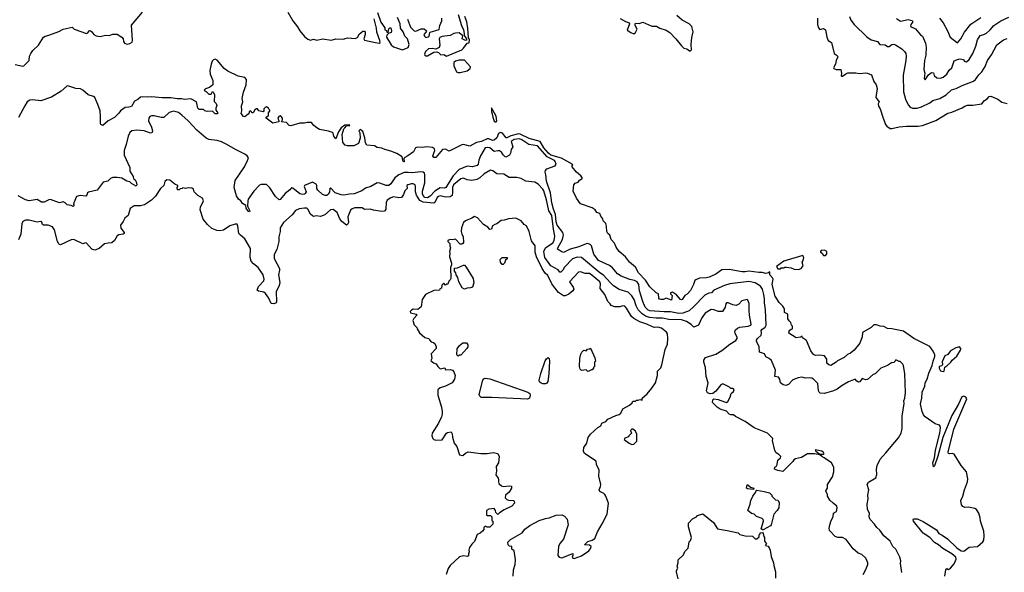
# Model space of a CAD drawing. Extents: x 1966327 to 2147849, y 395140 to 552178.
# Tile 11 of 256: x 2005002 to 2015944, y 445368 to 451509. Entities that reach past the tile are written whole.
import ezdxf

# ---------------------------------------------------------------- set-up
doc = ezdxf.new("R2010")
doc.units = 0

msp = doc.modelspace()

# ---------------------------------------------------------------- linework, layer by layer
at = {"layer": '0CON20XD'}
for points in [[(2004952, 451012), (2005035, 450993), (2005049, 450995), (2005106, 451055), (2005111, 451105), (2005125, 451135), (2005146, 451165), (2005212, 451225), (2005265, 451314), (2005285, 451326), (2005325, 451336), (2005435, 451378), (2005485, 451405), (2005585, 451426), (2005608, 451405), (2005745, 451357), (2005757, 451363), (2005774, 451385), (2005785, 451389), (2005804, 451375), (2005825, 451345), (2005850, 451330), (2005895, 451322), (2005955, 451339), (2005995, 451334), (2006035, 451347), (2006085, 451349), (2006136, 451315), (2006151, 451295), (2006156, 451265), (2006167, 451247), (2006195, 451236), (2006227, 451243), (2006251, 451259), (2006257, 451283), (2006245, 451448), (2006365, 451594)], [(2007982, 451592), (2008036, 451496), (2008089, 451429), (2008113, 451385), (2008165, 451324), (2008205, 451292), (2008235, 451282), (2008265, 451291), (2008305, 451283), (2008365, 451297), (2008465, 451282), (2008515, 451296), (2008605, 451293), (2008620, 451300), (2008645, 451306), (2008735, 451302), (2008758, 451315), (2008772, 451345), (2008795, 451368), (2008815, 451380), (2008835, 451380), (2008842, 451372), (2008842, 451345), (2008827, 451295), (2008835, 451280), (2008955, 451254), (2008995, 451249), (2009006, 451254), (2009005, 451277), (2008971, 451371), (2008968, 451415), (2008939, 451519)], [(2008979, 451589), (2009015, 451480), (2009058, 451418), (2009060, 451395), (2009078, 451388), (2009082, 451372), (2009098, 451372), (2009102, 451408), (2009115, 451420), (2009125, 451420), (2009132, 451385), (2009130, 451365), (2009122, 451362), (2009102, 451358), (2009082, 451338), (2009078, 451315), (2009131, 451231), (2009155, 451206), (2009255, 451174), (2009320, 451200), (2009328, 451232), (2009313, 451295), (2009283, 451325), (2009264, 451375), (2009234, 451414), (2009230, 451465), (2009201, 451535)], [(2009311, 451515), (2009344, 451425), (2009385, 451387), (2009405, 451383), (2009465, 451407), (2009495, 451407), (2009522, 451385), (2009520, 451375), (2009492, 451345), (2009500, 451325), (2009515, 451312), (2009542, 451318), (2009553, 451327), (2009558, 451365), (2009565, 451372), (2009665, 451402), (2009670, 451445), (2009692, 451495), (2009693, 451527)], [(2009875, 451567), (2009910, 451445), (2009932, 451395), (2009942, 451355), (2009940, 451335), (2009967, 451297), (2009967, 451283), (2009955, 451278), (2009920, 451295), (2009928, 451328), (2009885, 451362), (2009845, 451361), (2009825, 451356), (2009785, 451332), (2009695, 451322), (2009670, 451310), (2009663, 451295), (2009670, 451225), (2009665, 451200), (2009625, 451182), (2009585, 451188), (2009546, 451184), (2009512, 451155), (2009500, 451125), (2009503, 451115), (2009515, 451107), (2009535, 451108), (2009605, 451150), (2009635, 451153), (2009655, 451144), (2009680, 451120), (2009715, 451122), (2009745, 451104), (2009915, 451176), (2009935, 451193), (2009975, 451250), (2009998, 451252), (2010002, 451285), (2009991, 451311), (2009980, 451410)], [(2009980, 451410), (2009970, 451485), (2009950, 451545)], [(2011675, 451524), (2011735, 451489), (2011769, 451479), (2011778, 451465), (2011754, 451394), (2011792, 451365), (2011825, 451353), (2011845, 451368), (2011862, 451405), (2011843, 451443), (2011840, 451465), (2011845, 451470), (2011885, 451468), (2011925, 451482), (2012025, 451439), (2012077, 451437), (2012115, 451416), (2012185, 451391), (2012225, 451365), (2012294, 451295), (2012355, 451218), (2012383, 451193), (2012415, 451184), (2012445, 451162), (2012458, 451162), (2012467, 451175), (2012464, 451235), (2012471, 451311), (2012486, 451375), (2012470, 451435), (2012442, 451465), (2012363, 451503), (2012305, 451555)], [(2013867, 451525), (2013867, 451455), (2013878, 451418), (2013895, 451400), (2013935, 451410), (2013957, 451395), (2013970, 451315), (2013985, 451278), (2014025, 451254), (2014053, 451133), (2014085, 451110), (2014093, 451095), (2014076, 451055), (2014069, 451015), (2014047, 450975), (2014048, 450965), (2014075, 450957), (2014126, 450956), (2014133, 450915), (2014130, 450885), (2014135, 450880), (2014145, 450880), (2014182, 450908), (2014205, 450917), (2014295, 450918), (2014335, 450910), (2014405, 450918), (2014425, 450916), (2014469, 450895), (2014494, 450824), (2014518, 450785), (2014529, 450745), (2014517, 450645), (2014553, 450595), (2014542, 450575), (2014545, 450548), (2014565, 450518), (2014592, 450425), (2014625, 450345), (2014639, 450325), (2014675, 450301), (2014695, 450300), (2014775, 450319), (2014855, 450326), (2014985, 450325), (2015035, 450335), (2015182, 450388), (2015315, 450472), (2015360, 450480), (2015475, 450531), (2015505, 450549), (2015535, 450559), (2015595, 450559), (2015694, 450576), (2015725, 450610), (2015752, 450628), (2015775, 450657), (2015795, 450658), (2015870, 450625), (2015915, 450593), (2015975, 450577)], [(2014222, 451545), (2014238, 451505), (2014274, 451455), (2014415, 451317), (2014464, 451284), (2014535, 451267), (2014560, 451235), (2014620, 451230), (2014645, 451212), (2014665, 451212), (2014694, 451235), (2014715, 451238), (2014735, 451231), (2014805, 451185), (2014836, 451156), (2014848, 451135), (2014853, 451105), (2014850, 451055), (2014818, 450892), (2014823, 450707), (2014846, 450625), (2014875, 450563), (2014897, 450537), (2014925, 450526), (2014975, 450526), (2015025, 450541), (2015115, 450585), (2015150, 450610), (2015227, 450633), (2015296, 450674), (2015355, 450729), (2015407, 450743), (2015475, 450777), (2015603, 450825), (2015625, 450844), (2015661, 450895), (2015695, 450931), (2015732, 450988), (2015758, 451055), (2015803, 451117), (2015859, 451231), (2015935, 451285), (2015975, 451299)], [(2014745, 451524), (2014791, 451491), (2014875, 451513), (2014919, 451499), (2014926, 451485), (2014904, 451455), (2014902, 451432), (2014955, 451406), (2015012, 451342), (2015036, 451325), (2015069, 451249), (2015076, 451205), (2015071, 451115), (2015057, 451055), (2015050, 450955), (2015059, 450915), (2015054, 450855), (2015065, 450842), (2015102, 450898), (2015135, 450922), (2015155, 450917), (2015165, 450890), (2015195, 450864), (2015235, 450861), (2015265, 450870), (2015305, 450905), (2015330, 450950), (2015361, 450975), (2015387, 451053), (2015435, 451072), (2015455, 451073), (2015485, 451065), (2015505, 451043), (2015525, 451042), (2015554, 451066), (2015594, 451134), (2015629, 451215), (2015645, 451285), (2015676, 451334), (2015715, 451345), (2015745, 451361), (2015785, 451395), (2015826, 451444), (2015905, 451495), (2015995, 451537)], [(2015224, 451525), (2015264, 451474), (2015314, 451384), (2015342, 451315), (2015425, 451252)], [(2015425, 451252), (2015461, 451295), (2015500, 451370), (2015571, 451459), (2015681, 451535)], [(2008302, 450308), (2008270, 450335), (2008245, 450368), (2008195, 450367), (2008165, 450359), (2008115, 450361), (2008015, 450330), (2007995, 450332), (2007967, 450367), (2007910, 450375), (2007922, 450395), (2007923, 450415), (2007908, 450435), (2007895, 450440), (2007882, 450435), (2007872, 450415), (2007882, 450385), (2007880, 450375), (2007815, 450358), (2007740, 450415), (2007741, 450425), (2007766, 450444), (2007768, 450475), (2007782, 450495), (2007782, 450505), (2007770, 450515), (2007768, 450525), (2007745, 450540), (2007730, 450535), (2007715, 450520), (2007713, 450495), (2007706, 450484), (2007660, 450495), (2007645, 450520), (2007635, 450520), (2007614, 450506), (2007595, 450473), (2007580, 450475), (2007577, 450487), (2007565, 450498), (2007550, 450485), (2007550, 450475), (2007539, 450461), (2007505, 450430), (2007490, 450435), (2007463, 450465), (2007472, 450495), (2007468, 450552), (2007482, 450595), (2007473, 450635), (2007490, 450705), (2007520, 450785), (2007523, 450845), (2007505, 450866), (2007431, 450881), (2007315, 450938), (2007275, 450966), (2007195, 451061), (2007175, 451069), (2007155, 451062), (2007142, 451048), (2007128, 451015), (2007116, 450945), (2007119, 450905), (2007148, 450835), (2007147, 450785), (2007112, 450755), (2007065, 450740), (2007050, 450725), (2007075, 450711), (2007105, 450680), (2007128, 450682), (2007145, 450710), (2007155, 450700), (2007166, 450675), (2007161, 450601), (2007185, 450578), (2007193, 450557), (2007180, 450525), (2007183, 450505), (2007202, 450475), (2007195, 450462), (2007175, 450462), (2007145, 450492), (2007085, 450490), (2007060, 450495), (2007045, 450510), (2006995, 450510), (2006980, 450525), (2006968, 450595), (2006905, 450630), (2006833, 450623), (2006805, 450631), (2006755, 450628), (2006681, 450641), (2006585, 450640), (2006465, 450652), (2006425, 450648), (2006365, 450652), (2006345, 450648), (2006315, 450621), (2006278, 450602), (2006244, 450545), (2006216, 450536), (2006175, 450534), (2006123, 450497), (2006105, 450470), (2006055, 450421), (2005984, 450385), (2005925, 450333), (2005904, 450344), (2005898, 450358), (2005900, 450435), (2005894, 450495), (2005871, 450565), (2005835, 450645), (2005823, 450655), (2005763, 450673), (2005704, 450725), (2005679, 450739), (2005625, 450745), (2005535, 450773), (2005525, 450772), (2005463, 450715), (2005355, 450650), (2005235, 450609), (2005145, 450619), (2005115, 450614), (2005084, 450595), (2005059, 450551), (2004988, 450422)], [(2009875, 450921), (2009895, 450924), (2009975, 450942), (2010008, 450965), (2010010, 450985), (2009945, 451058), (2009885, 451058), (2009843, 451047), (2009828, 451032), (2009828, 450995), (2009855, 450930), (2009875, 450921)], [(2014805, 445365), (2014791, 445465), (2014794, 445496), (2014784, 445535), (2014738, 445625), (2014704, 445655), (2014675, 445716), (2014605, 445775), (2014562, 445835), (2014528, 445865), (2014501, 445905), (2014454, 445955), (2014442, 445985), (2014447, 446025), (2014423, 446065), (2014419, 446125), (2014429, 446185), (2014426, 446225), (2014438, 446285), (2014419, 446345), (2014435, 446370), (2014515, 446419), (2014528, 446455), (2014522, 446515), (2014529, 446555), (2014565, 446624), (2014626, 446695), (2014768, 446862), (2014796, 446915), (2014810, 446965), (2014808, 447105), (2014830, 447245), (2014826, 447275), (2014838, 447305), (2014845, 447365), (2014838, 447572), (2014822, 447665), (2014815, 447680), (2014785, 447710), (2014775, 447710), (2014747, 447727), (2014733, 447727), (2014730, 447715), (2014715, 447700), (2014690, 447695), (2014644, 447666), (2014572, 447638), (2014525, 447588), (2014510, 447575), (2014485, 447567), (2014425, 447510), (2014405, 447506), (2014365, 447522), (2014338, 447485), (2014325, 447483), (2014304, 447494), (2014285, 447516), (2014211, 447485), (2014142, 447445), (2014088, 447402), (2014044, 447386), (2013945, 447356), (2013899, 447359), (2013885, 447370), (2013879, 447385), (2013873, 447465), (2013825, 447515), (2013805, 447527), (2013775, 447530), (2013735, 447525), (2013695, 447536), (2013652, 447528), (2013592, 447508), (2013544, 447455), (2013515, 447443), (2013485, 447452), (2013455, 447475), (2013449, 447515), (2013435, 447535), (2013393, 447545), (2013401, 447615), (2013355, 447721), (2013331, 447745), (2013292, 447762), (2013277, 447797), (2013224, 447814), (2013218, 447875), (2013191, 447935), (2013191, 447949), (2013200, 447965), (2013240, 448005), (2013247, 448025), (2013243, 448055), (2013249, 448065), (2013285, 448091), (2013296, 448115), (2013290, 448285), (2013279, 448361), (2013280, 448405), (2013271, 448455), (2013255, 448515), (2013235, 448549), (2013176, 448586), (2013105, 448599), (2012893, 448575), (2012835, 448557), (2012717, 448503), (2012689, 448475), (2012659, 448471), (2012615, 448448), (2012491, 448319), (2012441, 448275), (2012372, 448248), (2012326, 448246), (2012235, 448263), (2012165, 448261), (2012005, 448273), (2011985, 448283), (2011954, 448314), (2011925, 448378), (2011891, 448495), (2011881, 448565), (2011865, 448595), (2011835, 448612), (2011783, 448623), (2011685, 448658), (2011644, 448685), (2011590, 448750), (2011556, 448776), (2011435, 448833), (2011381, 448905), (2011356, 448995), (2011342, 449012), (2011315, 449021), (2011295, 449018), (2011215, 448985), (2011120, 448960), (2011045, 448923), (2011025, 448928), (2010980, 448960), (2010981, 448975), (2011035, 449065), (2011044, 449115), (2011036, 449145), (2010975, 449225), (2010963, 449263), (2010955, 449345), (2010932, 449405), (2010917, 449475), (2010902, 449585), (2010855, 449714), (2010850, 449785), (2010842, 449815), (2010846, 449835), (2010860, 449850), (2010954, 449885), (2010962, 449905), (2010953, 449935), (2010944, 449945), (2010864, 449984), (2010755, 450109), (2010661, 450121), (2010582, 450175), (2010555, 450186), (2010495, 450179), (2010464, 450155), (2010483, 450095), (2010462, 450065), (2010457, 450025), (2010445, 450003), (2010405, 449982), (2010395, 449985), (2010376, 450006), (2010356, 450036), (2010335, 450052), (2010315, 450053), (2010275, 450043), (2010225, 450084), (2010195, 450089), (2010175, 450085), (2010122, 449995), (2010103, 449947), (2010095, 449904), (2010085, 449890), (2010035, 449875), (2009975, 449881), (2009884, 449845), (2009817, 449773), (2009739, 449645), (2009723, 449637), (2009675, 449640), (2009655, 449631), (2009615, 449604), (2009565, 449549), (2009535, 449529), (2009504, 449535), (2009485, 449555), (2009477, 449575), (2009478, 449605), (2009503, 449697), (2009505, 449785), (2009499, 449805), (2009485, 449813), (2009455, 449817), (2009368, 449808), (2009318, 449812), (2009275, 449810), (2009214, 449786), (2009170, 449750), (2009125, 449684), (2009105, 449667), (2009075, 449665), (2009005, 449693), (2008975, 449697), (2008905, 449655), (2008845, 449637), (2008802, 449608), (2008720, 449575), (2008665, 449572), (2008605, 449559), (2008574, 449564), (2008507, 449585), (2008455, 449640), (2008447, 449633), (2008445, 449595), (2008435, 449571), (2008415, 449554), (2008395, 449554), (2008365, 449568), (2008316, 449616), (2008302, 449635), (2008302, 449665), (2008295, 449683), (2008255, 449704), (2008167, 449665), (2008163, 449655), (2008186, 449596), (2008175, 449576), (2008165, 449570), (2008145, 449568), (2008114, 449575), (2008036, 449636), (2008025, 449642), (2008021, 449639), (2008003, 449617), (2007951, 449579), (2007895, 449512), (2007885, 449508), (2007844, 449545), (2007781, 449641), (2007745, 449679), (2007685, 449678), (2007665, 449671), (2007605, 449605), (2007542, 449515), (2007536, 449495), (2007533, 449437), (2007560, 449385), (2007556, 449374), (2007545, 449379), (2007519, 449415), (2007514, 449445), (2007477, 449467), (2007460, 449495), (2007434, 449515), (2007411, 449551), (2007384, 449645), (2007396, 449724), (2007499, 449875), (2007535, 449945), (2007543, 449975), (2007531, 449995), (2007503, 450015), (2007400, 450065), (2007305, 450123), (2007245, 450152), (2007195, 450167), (2007105, 450176), (2007075, 450191), (2006971, 450281), (2006875, 450385), (2006805, 450448), (2006765, 450477), (2006715, 450493), (2006661, 450479), (2006605, 450422), (2006575, 450421), (2006495, 450439), (2006465, 450440), (2006447, 450433), (2006436, 450415), (2006434, 450385), (2006468, 450315), (2006477, 450275), (2006474, 450256), (2006455, 450250), (2006385, 450273), (2006305, 450283), (2006246, 450274), (2006225, 450254), (2006207, 450215), (2006186, 450124), (2006164, 450054), (2006163, 450005), (2006224, 449865), (2006226, 449825), (2006262, 449765), (2006266, 449746), (2006285, 449730), (2006295, 449708), (2006302, 449675), (2006295, 449658), (2006245, 449687), (2006226, 449706), (2006193, 449713), (2006135, 449748), (2006085, 449757), (2006035, 449754), (2006009, 449745), (2005982, 449715), (2005930, 449705), (2005864, 449616), (2005766, 449594), (2005756, 449584), (2005745, 449552), (2005735, 449549), (2005675, 449556), (2005634, 449546), (2005602, 449475), (2005600, 449455), (2005608, 449445), (2005595, 449432), (2005574, 449444), (2005530, 449450), (2005508, 449475), (2005485, 449486), (2005445, 449474), (2005345, 449510), (2005325, 449508), (2005275, 449481), (2005245, 449481), (2005195, 449511), (2005105, 449497), (2005065, 449507), (2004985, 449551)], [(2010284, 450374), (2010295, 450375), (2010304, 450385), (2010296, 450436), (2010245, 450528), (2010243, 450485), (2010253, 450463), (2010258, 450425), (2010275, 450383), (2010284, 450374)], [(2015284, 445325), (2015294, 445396), (2015305, 445410), (2015325, 445401), (2015346, 445414), (2015386, 445464), (2015410, 445515), (2015405, 445535), (2015360, 445575), (2015261, 445631), (2015212, 445675), (2015168, 445698), (2015116, 445755), (2015043, 445805), (2014936, 445935), (2014930, 445955), (2014936, 445964), (2014975, 445961), (2015042, 445932), (2015189, 445839), (2015215, 445800), (2015252, 445782), (2015311, 445741), (2015415, 445641), (2015465, 445605), (2015495, 445603), (2015555, 445647), (2015645, 445656), (2015706, 445705), (2015715, 445725), (2015720, 445775), (2015715, 445826), (2015680, 445935), (2015676, 445975), (2015661, 446025), (2015636, 446065), (2015615, 446079), (2015545, 446091), (2015505, 446088), (2015481, 446101), (2015468, 446118), (2015462, 446165), (2015484, 446215), (2015500, 446285), (2015536, 446375), (2015537, 446407), (2015523, 446485), (2015463, 446555), (2015385, 446680), (2015365, 446689), (2015334, 446684), (2015325, 446688), (2015321, 446705), (2015382, 446958), (2015526, 447296), (2015515, 447314), (2015495, 447325), (2015473, 447317), (2015435, 447238), (2015359, 447111), (2015260, 446865), (2015205, 446659), (2015168, 446552), (2015155, 446540), (2015149, 446585), (2015168, 446642), (2015178, 446725), (2015229, 446915), (2015235, 446975), (2015231, 446992), (2015222, 447002), (2015175, 447018), (2015066, 447095), (2015047, 447117), (2015030, 447155), (2015014, 447235), (2015015, 447255), (2015028, 447305), (2015031, 447369), (2015062, 447435), (2015066, 447475), (2015087, 447515), (2015105, 447580), (2015142, 447668), (2015152, 447715), (2015173, 447765), (2015173, 447785), (2015154, 447825), (2015115, 447879), (2014937, 447967), (2014825, 448049), (2014695, 448075), (2014645, 448077), (2014605, 448098), (2014564, 448104), (2014525, 448120), (2014495, 448117), (2014465, 448090), (2014366, 448034), (2014363, 447985), (2014337, 447913), (2014275, 447835), (2014235, 447803), (2014201, 447789), (2014165, 447757), (2014090, 447720), (2014075, 447703), (2014015, 447668), (2013995, 447672), (2013972, 447692), (2013970, 447735), (2013944, 447774), (2013893, 447783), (2013845, 447778), (2013825, 447787), (2013795, 447829), (2013744, 447944), (2013702, 447972), (2013698, 447988), (2013685, 447990), (2013678, 447982), (2013630, 447975), (2013550, 448025), (2013553, 448047), (2013562, 448058), (2013575, 448070), (2013588, 448072), (2013590, 448105), (2013580, 448115), (2013570, 448145), (2013551, 448161), (2013538, 448185), (2013538, 448238), (2013500, 448255), (2013500, 448295), (2013482, 448325), (2013442, 448365), (2013398, 448435), (2013364, 448565), (2013374, 448625), (2013369, 448639), (2013339, 448675), (2013338, 448708), (2013324, 448696), (2013295, 448688), (2013251, 448699), (2013215, 448698), (2013105, 448715), (2013065, 448706), (2013029, 448709), (2012885, 448735), (2012805, 448729), (2012737, 448683), (2012662, 448648), (2012635, 448640), (2012555, 448636), (2012515, 448620), (2012505, 448610), (2012490, 448565), (2012455, 448501), (2012421, 448459), (2012395, 448444), (2012365, 448399), (2012357, 448395), (2012345, 448398), (2012302, 448452), (2012255, 448481), (2012234, 448474), (2012234, 448464), (2012253, 448445), (2012247, 448393), (2012185, 448416), (2012155, 448400), (2012125, 448398), (2012112, 448402), (2012103, 448413), (2012102, 448462), (2012074, 448475), (2012005, 448539), (2011958, 448615), (2011878, 448695), (2011845, 448759), (2011780, 448815), (2011735, 448874), (2011662, 448935), (2011632, 448982), (2011612, 449025), (2011573, 449065), (2011560, 449115), (2011538, 449135), (2011527, 449155), (2011524, 449215), (2011514, 449244), (2011487, 449275), (2011482, 449295), (2011458, 449325), (2011448, 449355), (2011415, 449367), (2011395, 449397), (2011365, 449417), (2011235, 449462), (2011188, 449525), (2011152, 449602), (2011159, 449675), (2011175, 449694), (2011207, 449703), (2011224, 449726), (2011251, 449745), (2011254, 449755), (2011239, 449775), (2011190, 449815), (2011140, 449875), (2011140, 449885), (2011150, 449895), (2011142, 449905), (2011021, 449971), (2010904, 450004), (2010878, 450025), (2010826, 450085), (2010785, 450154), (2010665, 450189), (2010565, 450236), (2010545, 450240), (2010461, 450219), (2010415, 450196), (2010408, 450198), (2010368, 450248), (2010345, 450256), (2010321, 450245), (2010305, 450195), (2010275, 450170), (2010255, 450168), (2010215, 450184), (2010195, 450185), (2010135, 450155), (2010079, 450145), (2010005, 450103), (2009935, 450121), (2009915, 450119), (2009775, 450050), (2009735, 450071), (2009699, 450065), (2009625, 449976), (2009605, 449978), (2009593, 449995), (2009615, 450055), (2009612, 450075), (2009589, 450089), (2009525, 450097), (2009475, 450090), (2009425, 450094), (2009400, 450085), (2009379, 450041), (2009314, 449996), (2009281, 449979), (2009272, 449965), (2009275, 449930), (2009265, 449931), (2009258, 449945), (2009253, 449985), (2009194, 450024), (2009125, 450050), (2009060, 450065), (2009025, 450081), (2008975, 450090), (2008945, 450109), (2008860, 450115), (2008845, 450140), (2008836, 450196), (2008816, 450265), (2008785, 450290), (2008772, 450275), (2008781, 450251), (2008786, 450194), (2008766, 450135), (2008715, 450109), (2008645, 450107), (2008618, 450115), (2008593, 450145), (2008587, 450235), (2008604, 450296), (2008613, 450307), (2008635, 450328), (2008670, 450335), (2008665, 450340), (2008615, 450336), (2008575, 450306), (2008545, 450264), (2008515, 450187), (2008493, 450213), (2008485, 450248), (2008478, 450255), (2008432, 450272), (2008335, 450290), (2008302, 450308)], [(2014376, 445344), (2014405, 445398), (2014427, 445455), (2014428, 445475), (2014405, 445526), (2014362, 445565), (2014321, 445581), (2014265, 445628), (2014185, 445732), (2014145, 445756), (2014095, 445756), (2014065, 445765), (2014001, 445831), (2013999, 445855), (2014006, 445894), (2014021, 445945), (2014043, 445985), (2014046, 446024), (2014077, 446043), (2014088, 446085), (2014082, 446105), (2014040, 446135), (2014005, 446170), (2013980, 446215), (2013980, 446235), (2013970, 446245), (2013960, 446275), (2013977, 446303), (2013978, 446345), (2014035, 446430), (2014049, 446485), (2014048, 446535), (2014024, 446585), (2013942, 446642), (2013916, 446654), (2013893, 446673), (2013836, 446686), (2013755, 446684), (2013690, 446645), (2013625, 446630), (2013605, 446618), (2013595, 446600), (2013482, 446488), (2013425, 446498), (2013390, 446515), (2013392, 446535), (2013408, 446545), (2013418, 446565), (2013427, 446615), (2013458, 446642), (2013460, 446655), (2013439, 446679), (2013410, 446695), (2013395, 446722), (2013367, 446833), (2013370, 446855), (2013313, 446915), (2013162, 446972), (2013065, 447044), (2012955, 447100), (2012935, 447119), (2012905, 447119), (2012887, 447127), (2012855, 447159), (2012785, 447182), (2012752, 447205), (2012701, 447255), (2012704, 447285), (2012714, 447296), (2012765, 447289), (2012833, 447263), (2012855, 447256), (2012870, 447265), (2012897, 447315), (2012910, 447355), (2012935, 447378), (2012942, 447395), (2012935, 447408), (2012925, 447412), (2012905, 447410), (2012890, 447425), (2012815, 447463), (2012795, 447453), (2012739, 447381), (2012705, 447357), (2012675, 447350), (2012644, 447364), (2012634, 447385), (2012651, 447475), (2012631, 447545), (2012624, 447645), (2012604, 447704), (2012604, 447726), (2012624, 447756), (2012736, 447794), (2012805, 447832), (2012892, 447905), (2012959, 447945), (2012980, 447975), (2012953, 448023), (2012950, 448045), (2012958, 448062), (2012979, 448081), (2013005, 448092), (2013098, 448102), (2013127, 448115), (2013132, 448125), (2013111, 448225), (2013109, 448279), (2013110, 448355), (2013095, 448393), (2013085, 448400), (2013026, 448384), (2012993, 448347), (2012965, 448333), (2012925, 448339), (2012875, 448364), (2012858, 448362), (2012848, 448352), (2012841, 448315), (2012813, 448267), (2012767, 448267), (2012715, 448285), (2012685, 448289), (2012621, 448249), (2012581, 448195), (2012547, 448113), (2012495, 448091), (2012462, 448122), (2012410, 448155), (2012355, 448174), (2012215, 448176), (2012145, 448192), (2012075, 448191), (2012005, 448199), (2011962, 448212), (2011919, 448239), (2011876, 448286), (2011851, 448331), (2011831, 448401), (2011805, 448442), (2011765, 448480), (2011665, 448512), (2011602, 448552), (2011566, 448585), (2011491, 448671), (2011450, 448695), (2011245, 448867), (2011195, 448871), (2011145, 448852), (2011055, 448760), (2011036, 448725), (2011015, 448704), (2011005, 448703), (2010985, 448730), (2010905, 448775), (2010839, 448865), (2010828, 448935), (2010844, 448975), (2010925, 449031), (2010942, 449055), (2010947, 449105), (2010932, 449182), (2010915, 449332), (2010881, 449385), (2010855, 449506), (2010825, 449607), (2010815, 449625), (2010765, 449680), (2010726, 449705), (2010625, 449715), (2010575, 449744), (2010525, 449756), (2010442, 449755), (2010382, 449792), (2010305, 449798), (2010261, 449831), (2010235, 449838), (2010163, 449797), (2010115, 449751), (2010082, 449735), (2010025, 449721), (2009975, 449730), (2009935, 449747), (2009905, 449739), (2009822, 449675), (2009811, 449645), (2009813, 449593), (2009809, 449555), (2009785, 449539), (2009735, 449537), (2009675, 449551), (2009654, 449546), (2009642, 449535), (2009615, 449478), (2009605, 449471), (2009485, 449483), (2009449, 449499), (2009410, 449560), (2009399, 449595), (2009402, 449655), (2009396, 449675), (2009376, 449686), (2009355, 449685), (2009316, 449675), (2009304, 449665), (2009306, 449635), (2009281, 449609), (2009267, 449565), (2009245, 449535), (2009215, 449528), (2009155, 449540), (2009125, 449531), (2009087, 449505), (2009076, 449476), (2009070, 449405), (2009055, 449382), (2009025, 449378), (2008935, 449391), (2008895, 449405), (2008835, 449399), (2008808, 449418), (2008725, 449417), (2008695, 449407), (2008676, 449393), (2008649, 449319)], [(2008649, 449319), (2008654, 449255), (2008645, 449232), (2008635, 449226), (2008581, 449265), (2008558, 449298), (2008528, 449365), (2008485, 449401), (2008455, 449397), (2008391, 449339), (2008345, 449323), (2008295, 449328), (2008265, 449322), (2008255, 449328), (2008235, 449349), (2008205, 449404), (2008193, 449413), (2008165, 449415), (2008107, 449407), (2008065, 449389), (2008030, 449340), (2007935, 449254), (2007898, 449195), (2007896, 449154), (2007883, 449095), (2007882, 449045), (2007858, 448955), (2007830, 448900), (2007831, 448855), (2007889, 448745), (2007890, 448725), (2007876, 448675), (2007892, 448588), (2007886, 448555), (2007852, 448485), (2007856, 448374), (2007845, 448360), (2007825, 448353), (2007796, 448356), (2007771, 448415), (2007735, 448466), (2007713, 448483), (2007654, 448494), (2007640, 448505), (2007654, 448545), (2007714, 448606), (2007717, 448625), (2007707, 448675), (2007651, 448755), (2007599, 448795), (2007574, 448825), (2007562, 448865), (2007568, 448965), (2007504, 449075), (2007454, 449114), (2007437, 449135), (2007425, 449215), (2007417, 449237), (2007395, 449238), (2007335, 449217), (2007268, 449172), (2007225, 449163), (2007194, 449166), (2007137, 449187), (2007089, 449235), (2007042, 449292), (2007007, 449397), (2007011, 449425), (2007043, 449495), (2007032, 449525), (2006980, 449555), (2006940, 449595), (2006932, 449625), (2006916, 449636), (2006875, 449640), (2006845, 449632), (2006815, 449640), (2006807, 449633), (2006785, 449630), (2006775, 449620), (2006755, 449620), (2006750, 449645), (2006760, 449655), (2006758, 449668), (2006725, 449682), (2006670, 449725), (2006635, 449728), (2006615, 449710), (2006602, 449665), (2006565, 449632), (2006512, 449548), (2006467, 449503), (2006388, 449452), (2006345, 449442), (2006275, 449439), (2006229, 449411), (2006207, 449333), (2006171, 449305), (2006152, 449265), (2006123, 449225), (2006124, 449194), (2006163, 449145), (2006162, 449135), (2006150, 449125), (2006105, 449118), (2006085, 449108), (2006055, 449055), (2006025, 449029), (2005984, 449026), (2005945, 449020), (2005883, 448967), (2005835, 448948), (2005805, 448958), (2005745, 449026), (2005732, 449028), (2005705, 449018), (2005605, 449065), (2005575, 449062), (2005455, 449009), (2005445, 449011), (2005435, 449019), (2005423, 449045), (2005389, 449175), (2005366, 449206), (2005317, 449227), (2005265, 449226), (2005255, 449233), (2005248, 449258), (2005235, 449266), (2005195, 449259), (2005105, 449281), (2005065, 449280), (2005036, 449265), (2005025, 449242), (2005014, 449126), (2004988, 449062)], [(2010484, 445326), (2010489, 445395), (2010508, 445455), (2010510, 445505), (2010497, 445605), (2010472, 445625), (2010470, 445655), (2010445, 445660), (2010430, 445675), (2010428, 445702), (2010457, 445733), (2010533, 445777), (2010585, 445808), (2010614, 445846), (2010672, 445888), (2010775, 445943), (2010845, 445967), (2010885, 445973), (2010965, 446002), (2011025, 446008), (2011055, 445992), (2011085, 445958), (2011097, 445895), (2011044, 445736), (2011005, 445688), (2010990, 445655), (2010981, 445555), (2010995, 445536), (2011025, 445530), (2011147, 445577), (2011148, 445555), (2011140, 445535), (2011150, 445525), (2011165, 445523), (2011245, 445551), (2011327, 445605), (2011349, 445635), (2011351, 445655), (2011335, 445668), (2011278, 445675), (2011315, 445709), (2011365, 445725), (2011394, 445745), (2011422, 445818), (2011474, 445906), (2011531, 446015), (2011544, 446135), (2011516, 446216), (2011504, 446234), (2011492, 446245), (2011448, 446265), (2011440, 446285), (2011457, 446323), (2011459, 446345), (2011439, 446435), (2011441, 446505), (2011413, 446565), (2011408, 446605), (2011278, 446688), (2011268, 446715), (2011271, 446755), (2011303, 446805), (2011320, 446865), (2011345, 446903), (2011425, 446977), (2011458, 446995), (2011472, 447025), (2011516, 447044), (2011539, 447071), (2011625, 447110), (2011665, 447120), (2011682, 447135), (2011704, 447186), (2011780, 447225), (2011808, 447252), (2011815, 447270), (2011845, 447270), (2011855, 447280), (2011875, 447280), (2011895, 447290), (2011918, 447282), (2011920, 447305), (2011975, 447352), (2012027, 447415), (2012066, 447474), (2012090, 447555), (2012090, 447605), (2012125, 447641), (2012139, 447675), (2012174, 447845), (2012199, 447905), (2012206, 447965), (2012199, 448019), (2012188, 448038), (2012135, 448082), (2012095, 448092), (2012055, 448090), (2012035, 448095), (2011972, 448125), (2011895, 448151), (2011827, 448187), (2011801, 448211), (2011745, 448304), (2011725, 448324), (2011705, 448328), (2011670, 448320), (2011615, 448319), (2011575, 448332), (2011565, 448350), (2011536, 448376), (2011503, 448455), (2011452, 448522), (2011455, 448575), (2011449, 448595), (2011361, 448671), (2011335, 448687), (2011285, 448688), (2011235, 448709), (2011212, 448705), (2011113, 448597), (2011152, 448535), (2011158, 448515), (2011150, 448495), (2011105, 448458), (2011065, 448441), (2011045, 448440), (2010988, 448478), (2010948, 448528), (2010916, 448575), (2010872, 448665), (2010841, 448691), (2010808, 448745), (2010745, 448875), (2010730, 448925), (2010729, 448995), (2010691, 449051), (2010665, 449156), (2010635, 449217), (2010608, 449235), (2010574, 449274), (2010515, 449302), (2010435, 449297), (2010385, 449280), (2010353, 449277), (2010305, 449240), (2010280, 449235), (2010255, 449220), (2010245, 449180), (2010228, 449178), (2010205, 449202), (2010155, 449232), (2010088, 449308), (2010055, 449323), (2010026, 449304), (2009955, 449274), (2009934, 449255), (2009912, 449195), (2009907, 449155), (2009914, 449125), (2009931, 449101), (2009933, 449035), (2009928, 449022), (2009915, 449013), (2009895, 449016), (2009845, 449070), (2009815, 449062), (2009785, 449068), (2009760, 449055), (2009760, 449045), (2009782, 449022), (2009780, 448995), (2009790, 448975), (2009778, 448935), (2009782, 448915), (2009778, 448875), (2009802, 448805), (2009802, 448785), (2009788, 448755), (2009792, 448635), (2009785, 448620), (2009770, 448605), (2009758, 448572), (2009745, 448570), (2009735, 448560), (2009715, 448580), (2009692, 448558), (2009690, 448525), (2009672, 448518), (2009668, 448502), (2009605, 448498), (2009510, 448455), (2009475, 448400), (2009465, 448320), (2009425, 448290), (2009375, 448292), (2009355, 448282), (2009342, 448265), (2009345, 448252), (2009407, 448237), (2009418, 448228), (2009382, 448188), (2009370, 448165), (2009385, 448120), (2009415, 448090), (2009418, 448075), (2009445, 448028), (2009505, 447978), (2009550, 447965), (2009555, 447950), (2009575, 447930), (2009602, 447922), (2009615, 447910), (2009630, 447875), (2009630, 447855), (2009573, 447797), (2009580, 447745), (2009572, 447722), (2009600, 447695), (2009630, 447685), (2009648, 447655), (2009675, 447630), (2009725, 447640), (2009735, 447620), (2009785, 447622), (2009810, 447615), (2009827, 447597), (2009840, 447555), (2009833, 447515), (2009806, 447474), (2009735, 447437), (2009673, 447417), (2009648, 447395), (2009650, 447335), (2009690, 447205), (2009698, 447155), (2009696, 447125), (2009690, 447095), (2009656, 447025), (2009587, 446915), (2009581, 446885), (2009592, 446855), (2009604, 446844), (2009625, 446838), (2009695, 446842), (2009744, 446916), (2009755, 446923), (2009795, 446928), (2009807, 446907), (2009811, 446871), (2009830, 446805), (2009858, 446768), (2009890, 446675), (2009925, 446668), (2009955, 446692), (2009985, 446708), (2010125, 446689), (2010195, 446689), (2010265, 446698), (2010315, 446688), (2010330, 446655), (2010323, 446585), (2010298, 446545), (2010302, 446495), (2010293, 446453), (2010318, 446415), (2010323, 446395), (2010321, 446371), (2010328, 446355), (2010355, 446330), (2010375, 446322), (2010445, 446331), (2010468, 446325), (2010468, 446302), (2010440, 446260), (2010401, 446225), (2010397, 446197), (2010416, 446176), (2010435, 446169), (2010488, 446168), (2010497, 446157), (2010500, 446135), (2010470, 446105), (2010385, 446062), (2010335, 446030), (2010315, 446010), (2010292, 446032), (2010288, 446055), (2010275, 446078), (2010215, 446070), (2010190, 446055), (2010190, 446005), (2010195, 446000), (2010235, 446000), (2010250, 445985), (2010250, 445945), (2010260, 445935), (2010258, 445902), (2010225, 445870), (2010195, 445870), (2010175, 445880), (2010160, 445865), (2010160, 445845), (2010143, 445827), (2010120, 445805), (2010085, 445790), (2010055, 445710), (2010025, 445682), (2010002, 445645), (2009992, 445615), (2009998, 445595), (2009988, 445572), (2009989, 445551), (2009975, 445544), (2009935, 445551), (2009889, 445541), (2009787, 445445), (2009765, 445410), (2009740, 445345)], [(2010375, 448790), (2010365, 448790), (2010343, 448813), (2010340, 448845), (2010365, 448868), (2010418, 448868), (2010418, 448852), (2010402, 448838), (2010388, 448802), (2010375, 448790)], [(2013655, 448733), (2013688, 448745), (2013708, 448775), (2013698, 448815), (2013710, 448835), (2013717, 448865), (2013705, 448887), (2013495, 448826), (2013412, 448765), (2013425, 448740), (2013455, 448740), (2013465, 448750), (2013495, 448750), (2013505, 448760), (2013525, 448760), (2013575, 448752), (2013608, 448738), (2013655, 448733)], [(2013955, 448890), (2013972, 448908), (2013970, 448935), (2013945, 448949), (2013910, 448945), (2013900, 448935), (2013900, 448925), (2013920, 448915), (2013935, 448890), (2013955, 448890)], [(2009945, 448515), (2009918, 448528), (2009881, 448595), (2009872, 448645), (2009852, 448675), (2009847, 448697), (2009833, 448713), (2009832, 448748), (2009867, 448753), (2009935, 448782), (2009945, 448782), (2009965, 448758), (2010040, 448635), (2010050, 448585), (2010032, 448538), (2010012, 448528), (2009975, 448524), (2009945, 448515)], [(2009875, 447770), (2009860, 447785), (2009865, 447850), (2009891, 447889), (2009925, 447920), (2009968, 447918), (2009982, 447895), (2009982, 447875), (2009972, 447855), (2009905, 447780), (2009885, 447780), (2009875, 447770)], [(2015265, 447598), (2015275, 447602), (2015282, 447648), (2015305, 447662), (2015348, 447702), (2015364, 447726), (2015415, 447770), (2015457, 447835), (2015462, 447845), (2015460, 447855), (2015445, 447873), (2015405, 447862), (2015345, 447831), (2015315, 447790), (2015282, 447775), (2015254, 447706), (2015258, 447672), (2015247, 447663), (2015220, 447655), (2015218, 447645), (2015218, 447635), (2015235, 447608), (2015265, 447598)], [(2011315, 447600), (2011295, 447620), (2011245, 447610), (2011230, 447625), (2011222, 447655), (2011228, 447745), (2011238, 447792), (2011250, 447815), (2011270, 447835), (2011295, 447830), (2011312, 447848), (2011335, 447850), (2011345, 447860), (2011392, 447752), (2011400, 447715), (2011390, 447705), (2011390, 447655), (2011380, 447645), (2011380, 447635), (2011365, 447620), (2011355, 447620), (2011325, 447602), (2011315, 447600)], [(2010845, 447461), (2010815, 447462), (2010795, 447470), (2010779, 447485), (2010773, 447505), (2010792, 447578), (2010842, 447718), (2010855, 447741), (2010875, 447754), (2010886, 447746), (2010890, 447715), (2010882, 447575), (2010871, 447489), (2010860, 447470), (2010845, 447461)], [(2010645, 447292), (2010248, 447312), (2010130, 447310), (2010114, 447324), (2010109, 447345), (2010150, 447505), (2010160, 447520), (2010175, 447526), (2010225, 447519), (2010649, 447369), (2010669, 447355), (2010676, 447335), (2010666, 447304), (2010645, 447292)], [(2011805, 446790), (2011825, 446792), (2011860, 446825), (2011860, 446905), (2011846, 446936), (2011815, 446960), (2011805, 446960), (2011790, 446945), (2011800, 446915), (2011770, 446885), (2011768, 446872), (2011725, 446860), (2011720, 446845), (2011773, 446803), (2011805, 446790)], [(2013935, 446680), (2013940, 446685), (2013935, 446700), (2013916, 446716), (2013840, 446730), (2013850, 446715), (2013892, 446682), (2013935, 446680)], [(2013155, 446290), (2013090, 446295), (2013080, 446305), (2013085, 446340), (2013095, 446340), (2013123, 446313), (2013160, 446305), (2013155, 446290)], [(2013255, 445840), (2013242, 445852), (2013266, 445935), (2013263, 445955), (2013253, 445965), (2013190, 445990), (2013165, 446014), (2013133, 446023), (2013094, 446055), (2013119, 446125), (2013125, 446165), (2013149, 446215), (2013180, 446255), (2013182, 446268), (2013195, 446280), (2013275, 446268), (2013335, 446250), (2013360, 446225), (2013360, 446215), (2013377, 446197), (2013400, 446175), (2013425, 446170), (2013442, 446145), (2013437, 446085), (2013421, 446055), (2013384, 446016), (2013354, 445896), (2013345, 445884), (2013265, 445842), (2013255, 445840)], [(2012321, 445295), (2012299, 445375), (2012300, 445390), (2012316, 445415), (2012307, 445435), (2012321, 445475), (2012321, 445505), (2012378, 445562), (2012395, 445601), (2012429, 445635), (2012443, 445705), (2012457, 445723), (2012467, 445755), (2012433, 445873), (2012433, 445915), (2012478, 445962), (2012522, 445985), (2012535, 446000), (2012595, 446018), (2012712, 445922), (2012755, 445851), (2012865, 445832), (2012985, 445807), (2013005, 445790), (2013065, 445772), (2013145, 445770), (2013175, 445740), (2013195, 445740), (2013218, 445762), (2013220, 445785), (2013230, 445795), (2013232, 445808), (2013255, 445810), (2013265, 445800), (2013270, 445765), (2013280, 445755), (2013280, 445715), (2013300, 445685), (2013292, 445678), (2013290, 445665), (2013318, 445658), (2013332, 445642), (2013343, 445613), (2013354, 445544), (2013379, 445475), (2013382, 445442), (2013400, 445375), (2013402, 445302)]]:
    msp.add_lwpolyline(points, dxfattribs=at)

doc.saveas('drawing.dxf')
